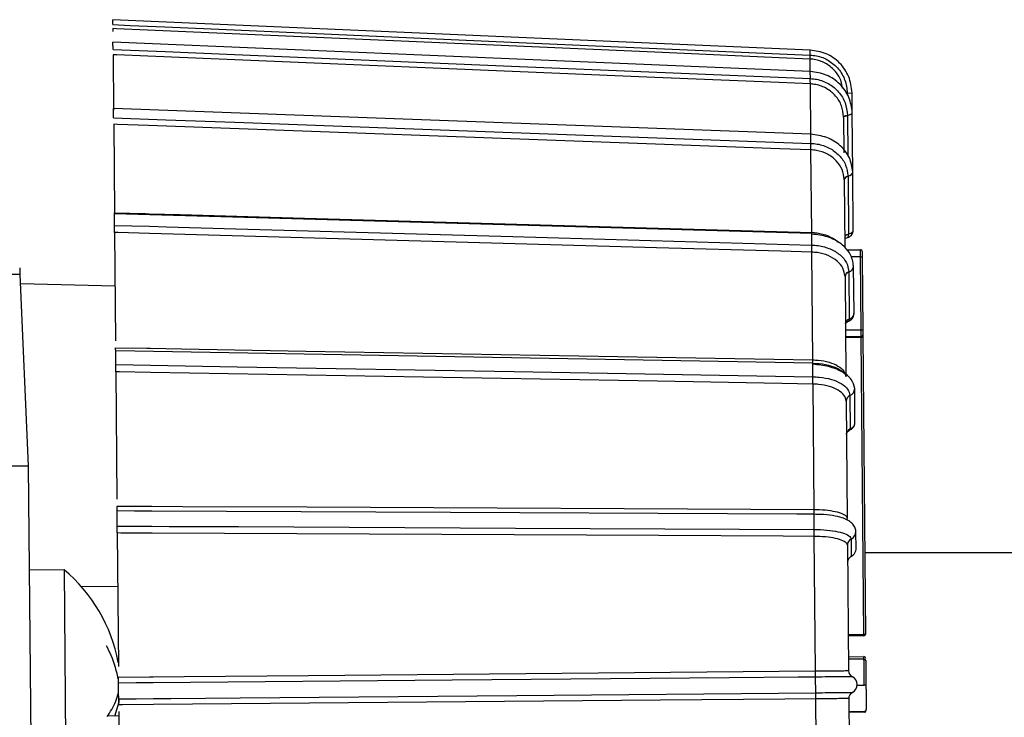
# Model space of a CAD drawing. Extents: x 5 to 297, y -3 to 205.
# Tile 18 of 37: x 67.05 to 69.88, y 163.73 to 165.73. Entities that reach past the tile are written whole.
import ezdxf

# ---------------------------------------------------------------- set-up
doc = ezdxf.new("R2010")
doc.units = 0
doc.layers.get('0').update_dxf_attribs({"linetype": 'CONTINUOUS'})

msp = doc.modelspace()

# ---------------------------------------------------------------- linework, layer by layer
at = {"color": 7, "linetype": 'CONTINUOUS'}
for p, q in [((69.3236, 165.6448), (67.3175, 165.7324)), ((67.3177, 165.707), (67.3178, 165.6986)), ((69.3241, 165.5834), (67.318, 165.6675)), ((67.3183, 165.6317), (67.3197, 165.4718)), ((69.3241, 165.5833), (69.3241, 165.5834)), ((69.3257, 165.3983), (69.3244, 165.5476)), ((69.4305, 165.5214), (69.4305, 165.5204)), ((69.4449, 165.4643), (69.4443, 165.5223)), ((69.3257, 165.4036), (67.3197, 165.4771)), ((69.42, 165.4519), (69.42, 165.4528)), ((69.42, 165.4519), (69.4209, 165.3497)), ((69.431, 165.4577), (69.4311, 165.4567)), ((69.4463, 165.2943), (69.4449, 165.4643)), ((67.3201, 165.4317), (67.3223, 165.1774)), ((69.3257, 165.403), (69.3256, 165.4036)), ((69.3281, 165.1206), (69.326, 165.3582)), ((69.4326, 165.2824), (69.4326, 165.2815)), ((69.4326, 165.2815), (69.434, 165.116)), ((69.4478, 165.1275), (69.4463, 165.2943)), ((69.4216, 165.2724), (69.4216, 165.2732)), ((69.4216, 165.2724), (69.4233, 165.0787)), ((69.3282, 165.1176), (67.3223, 165.1744)), ((67.3228, 165.1207), (67.3255, 164.8093)), ((69.3282, 165.1159), (69.3281, 165.1176)), ((69.3313, 164.7542), (69.3286, 165.0639)), ((69.428, 165.0705), (69.4683, 165.0709)), ((69.4685, 165.0509), (69.4683, 165.0709)), ((69.4734, 165.0659), (69.4735, 165.0509)), ((69.4703, 164.8409), (69.4685, 165.0509)), ((69.4685, 165.0509), (69.4735, 165.0509)), ((69.4735, 165.0509), (69.4753, 164.8409)), ((67.0505, 164.9998), (67.0154, 164.9998)), ((67.0505, 164.9998), (67.0745, 164.4498)), ((69.435, 165.0074), (69.435, 165.0067)), ((69.435, 165.0067), (69.4362, 164.8716)), ((69.4499, 164.8877), (69.4487, 165.0239)), ((67.3242, 164.966), (67.0517, 164.9729)), ((69.424, 164.9939), (69.424, 164.9946)), ((69.424, 164.9939), (69.4265, 164.7053)), ((69.4253, 164.8405), (69.4703, 164.8409)), ((69.4705, 164.8209), (69.4703, 164.8409)), ((69.4703, 164.8409), (69.4753, 164.8409)), ((69.4753, 164.8409), (69.4755, 164.8259)), ((69.4705, 164.8209), (69.4255, 164.8205)), ((69.4705, 164.8184), (69.4255, 164.818)), ((69.478, 163.9652), (69.4705, 164.8184)), ((69.4755, 164.8259), (69.4755, 164.8234)), ((69.4755, 164.8234), (69.483, 163.966)), ((69.3314, 164.7447), (67.3258, 164.7798)), ((69.3314, 164.7415), (69.3314, 164.7447)), ((67.3263, 164.7199), (67.3295, 164.3533)), ((69.3351, 164.3242), (69.3319, 164.6848)), ((69.4526, 164.5752), (69.4518, 164.6715)), ((69.4271, 164.6355), (69.4271, 164.636)), ((69.4271, 164.6355), (69.4301, 164.2994)), ((69.4381, 164.6516), (69.4381, 164.6511)), ((69.4381, 164.6511), (69.4389, 164.5556)), ((66.5745, 164.4498), (67.0745, 164.4498)), ((67.0745, 164.4498), (67.0881, 162.8998)), ((69.3356, 164.2667), (69.3352, 164.3102)), ((69.4301, 164.299), (69.4301, 164.2995)), ((69.4554, 164.2611), (69.4553, 164.2617)), ((69.4558, 164.2113), (69.4554, 164.2611)), ((67.3303, 164.2565), (67.3337, 163.873)), ((69.3391, 163.8598), (69.3357, 164.2468)), ((69.4417, 164.2392), (69.4417, 164.2389)), ((69.4417, 164.2389), (69.4421, 164.1895)), ((69.4307, 164.2215), (69.4307, 164.2218)), ((69.4307, 164.2215), (69.4339, 163.8608)), ((77.5239, 164.1998), (69.4809, 164.1998)), ((67.1772, 164.1508), (67.0772, 164.15)), ((67.1772, 164.1508), (67.1819, 163.6018)), ((67.3317, 164.1022), (67.228, 164.1013)), ((69.433, 163.9648), (69.478, 163.9652)), ((69.478, 163.9609), (69.433, 163.9605)), ((69.478, 163.9609), (69.478, 163.9652)), ((69.4335, 163.9005), (69.4785, 163.9009)), ((69.4336, 163.8942), (69.4786, 163.8946)), ((69.3397, 163.7972), (69.3393, 163.8422)), ((67.3341, 163.8277), (67.334, 163.8343)), ((69.4591, 163.8186), (69.4792, 163.8188)), ((69.3432, 163.3926), (69.3398, 163.7796)), ((69.4346, 163.7802), (69.4346, 163.7802)), ((69.4346, 163.7802), (69.4377, 163.4195)), ((67.3346, 163.7701), (67.3229, 163.7287)), ((67.3345, 163.7767), (67.3346, 163.7701)), ((67.3025, 163.7311), (67.3349, 163.7314)), ((67.3348, 163.7433), (67.3383, 163.3479)), ((69.4349, 163.7436), (69.4799, 163.744)), ((69.4799, 163.7409), (69.4349, 163.7405))]:
    msp.add_line(p, q, dxfattribs=at)
at = {"color": 1, "linetype": 'CONTINUOUS'}
for p, q in [((69.3237, 165.6306), (69.3235, 165.6448)), ((69.3241, 165.5833), (69.3238, 165.6193)), ((69.3243, 165.5631), (69.3241, 165.5833)), ((69.4305, 165.5214), (69.4443, 165.5223)), ((69.4305, 165.5204), (69.4305, 165.5157)), ((69.4311, 165.4567), (69.4321, 165.3411)), ((69.3259, 165.3768), (69.3257, 165.403)), ((69.328, 165.1176), (69.3281, 165.1206)), ((69.3284, 165.0843), (69.3282, 165.1159)), ((69.4685, 165.0509), (69.4411, 165.0506)), ((69.4705, 164.8184), (69.4705, 164.8209)), ((69.4755, 164.8234), (69.4748, 164.8234)), ((69.3317, 164.7057), (69.3314, 164.7415)), ((69.4786, 163.8946), (69.4785, 163.9009))]:
    msp.add_line(p, q, dxfattribs=at)
at = {"color": 7, "linetype": 'CONTINUOUS', "flags": 128}
for points in [[(67.3176, 165.7182), (67.3674, 165.7161), (67.4176, 165.7139), (67.4674, 165.7117), (67.6667, 165.703), (68.4638, 165.6682), (69.3237, 165.6306)], [(69.3238, 165.6193), (69.2344, 165.6232), (68.8767, 165.6389), (67.4177, 165.7026), (67.3283, 165.7065), (67.3177, 165.707)], [(67.3182, 165.6471), (67.368, 165.645), (67.4183, 165.6429), (67.4681, 165.6409), (67.6673, 165.6325), (68.4644, 165.5991), (69.3243, 165.5631)], [(69.3244, 165.5476), (69.235, 165.5514), (68.8773, 165.5664), (67.4184, 165.6275), (67.329, 165.6312), (67.3183, 165.6317)], [(67.3199, 165.4503), (67.3697, 165.4485), (67.42, 165.4466), (67.4698, 165.4448), (67.669, 165.4375), (68.466, 165.4083), (69.3259, 165.3768)], [(69.42, 165.4528), (69.4202, 165.4535), (69.4207, 165.4543), (69.4217, 165.455), (69.423, 165.4556), (69.4246, 165.4562), (69.4265, 165.4568), (69.4287, 165.4573), (69.431, 165.4577)], [(69.42, 165.4519), (69.4202, 165.4526), (69.4207, 165.4534), (69.4217, 165.454), (69.423, 165.4547), (69.4246, 165.4553), (69.4265, 165.4558), (69.4287, 165.4563), (69.4311, 165.4567)], [(69.326, 165.3582), (69.2366, 165.3615), (68.879, 165.3746), (67.4201, 165.4281), (67.3307, 165.4313), (67.3201, 165.4317)], [(67.3223, 165.1774), (67.4117, 165.1749), (67.4223, 165.1746), (67.5118, 165.172), (67.8694, 165.1619), (69.3281, 165.1206)], [(67.3226, 165.1411), (67.3724, 165.1397), (67.4227, 165.1383), (67.4725, 165.1369), (67.6717, 165.1312), (68.4686, 165.1087), (69.3284, 165.0843)], [(69.3286, 165.0639), (69.2392, 165.0664), (68.8816, 165.0766), (67.4228, 165.1179), (67.3334, 165.1204), (67.3228, 165.1207)], [(69.4346, 164.8656), (69.4352, 164.8661), (69.4359, 164.8673), (69.4362, 164.8692), (69.4362, 164.8716)], [(67.3257, 164.7893), (67.4151, 164.7877), (67.4257, 164.7875), (67.5151, 164.786), (67.8728, 164.7797), (69.3313, 164.7542)], [(67.3261, 164.7407), (67.3759, 164.7399), (67.4261, 164.739), (67.4759, 164.7381), (67.6752, 164.7346), (68.472, 164.7207), (69.3317, 164.7057)], [(69.3319, 164.6848), (69.2425, 164.6864), (68.885, 164.6926), (67.4263, 164.7181), (67.3369, 164.7197), (67.3263, 164.7199)], [(67.3297, 164.3339), (67.4191, 164.3335), (67.4297, 164.3334), (67.5191, 164.333), (67.8767, 164.3313), (69.3351, 164.3242)], [(69.3352, 164.3102), (69.2854, 164.3104), (69.0862, 164.3114), (68.2894, 164.3152), (67.4298, 164.3194), (67.38, 164.3196), (67.3298, 164.3199)], [(67.3302, 164.2764), (67.38, 164.2761), (67.4302, 164.2759), (67.48, 164.2756), (67.6792, 164.2747), (68.476, 164.2708), (69.3356, 164.2667)], [(69.3357, 164.2468), (69.2464, 164.2472), (68.8888, 164.2489), (67.4304, 164.256), (67.341, 164.2564), (67.3303, 164.2565)], [(69.4421, 164.1888), (69.4421, 164.1889), (69.4421, 164.1895)], [(67.334, 163.8423), (67.4234, 163.8431), (67.434, 163.8432), (67.5233, 163.8439), (67.8809, 163.8471), (69.3391, 163.8598)], [(69.3393, 163.8422), (69.2895, 163.8418), (69.0903, 163.84), (68.2936, 163.8331), (67.4341, 163.8256), (67.3843, 163.8252), (67.3341, 163.8247)], [(67.3345, 163.7797), (67.3843, 163.7801), (67.4345, 163.7806), (67.4843, 163.781), (67.6835, 163.7827), (68.4802, 163.7897), (69.3397, 163.7972)], [(69.3398, 163.7796), (69.2504, 163.7788), (68.893, 163.7757), (67.4347, 163.763), (67.3453, 163.7622), (67.3347, 163.7621)]]:
    msp.add_lwpolyline(points, dxfattribs=at)
at = {"color": 1, "linetype": 'CONTINUOUS', "flags": 128}
for points in [[(69.431, 165.4577), (69.4367, 165.459), (69.4411, 165.4607), (69.4439, 165.4625), (69.4449, 165.4643), (69.4449, 165.4643)], [(69.4326, 165.2824), (69.4383, 165.2846), (69.4426, 165.2875), (69.4454, 165.2908), (69.4463, 165.2943), (69.4463, 165.2944)], [(69.4384, 164.5529), (69.4386, 164.5531), (69.4389, 164.554), (69.4389, 164.5556)]]:
    msp.add_lwpolyline(points, dxfattribs=at)
at = {"color": 7, "linetype": 'CONTINUOUS'}
for centre, radius, start, end in [((69.4335, 165.27), 0.0124, 94.4672, 165.052), ((69.4334, 165.2692), 0.0123, 93.8521, 164.9439), ((69.4684, 165.0659), 0.005, 0.5, 90.5), ((69.4387, 164.9931), 0.0148, 104.5533, 174.4009), ((69.4385, 164.9925), 0.0146, 104.1236, 174.4144), ((69.4705, 164.8259), 0.005, 270.5, 0.5), ((69.4705, 164.8233), 0.00498, 270.2984, 0.297), ((69.4445, 164.6355), 0.0174, 111.686, 178.3636), ((69.4444, 164.635), 0.0173, 111.4262, 178.401), ((69.4501, 164.2218), 0.0193, 115.7057, 180.0191), ((69.45, 164.2215), 0.0193, 115.5868, 180.0478), ((66.8882, 163.8033), 0.452, 10.334, 50.2607), ((69.4791, 163.9745), 0.00932, 262.9541, 294.3928), ((69.478, 163.9659), 0.005, 270.5, 0.5), ((69.4786, 163.8959), 0.005, 0.5, 90.5), ((69.4786, 163.8896), 0.005, 0.5083, 90.4851), ((69.4539, 163.861), 0.02, 180.5105, 244.0793), ((69.4539, 163.861), 0.02, 180.5, 244.0732), ((69.4342, 163.8205), 0.025, 296.9522, 64.0478), ((69.4546, 163.7804), 0.02, 116.9212, 180.489), ((69.4546, 163.7804), 0.02, 116.9268, 180.5), ((69.4799, 163.749), 0.005, 270.5086, 0.4948), ((69.4799, 163.7459), 0.005, 270.5, 0.5)]:
    msp.add_arc(centre, radius, start, end, dxfattribs=at)
at = {"color": 1, "linetype": 'CONTINUOUS'}
for centre, radius, start, end in [((69.4239, 165.1135), 0.0105, 312.6458, 13.9667), ((69.4305, 165.0251), 0.0183, 284.2743, 356.5472), ((69.4299, 164.6719), 0.0219, 291.9267, 359.6459), ((69.431, 164.2611), 0.0244, 296.0019, 0.1449)]:
    msp.add_arc(centre, radius, start, end, dxfattribs=at)
at = {"color": 7, "linetype": 'CONTINUOUS'}
for centre, major_axis, ratio, start_param, end_param in [((69.443, 165.1079), (0.0199, 0.0026), 0.494586, 1.972458, 3.082018), ((69.4452, 164.8597), (0.0199, 0.0031), 0.699504, 1.929804, 3.039365), ((69.4479, 164.5406), (0.0197, 0.0042), 0.8569, 1.859632, 2.969193), ((69.4512, 164.1725), (0.0189, 0.0069), 0.956655, 1.702735, 2.812296)]:
    msp.add_ellipse(centre, major_axis=major_axis, ratio=ratio, start_param=start_param, end_param=end_param, dxfattribs=at)
for points, knots in [([(67.3176, 165.7182), (67.3176, 165.7207), (67.3175, 165.7255), (67.3175, 165.7302), (67.3175, 165.7325), (67.3175, 165.7321), (67.3175, 165.7321)], [0, 0, 0, 0, 0.301115, 0.60223, 0.903345, 1, 1, 1, 1]), ([(67.3182, 165.6471), (67.3182, 165.6498), (67.3181, 165.6553), (67.3181, 165.6619), (67.318, 165.666), (67.318, 165.6678), (67.318, 165.6674), (67.318, 165.6673)], [0, 0, 0, 0, 0.244077, 0.488154, 0.732231, 0.976308, 1, 1, 1, 1]), ([(69.3238, 165.6193), (69.3237, 165.6195), (69.3236, 165.6199), (69.3236, 165.6223), (69.3236, 165.6259), (69.3236, 165.6291), (69.3237, 165.6306)], [0, 0, 0, 0, 0.25, 0.5, 0.75, 1, 1, 1, 1]), ([(69.3237, 165.6306), (69.3298, 165.6301), (69.3483, 165.6285), (69.3778, 165.6166), (69.4065, 165.5919), (69.4262, 165.5589), (69.4291, 165.5339), (69.4305, 165.5214)], [0, 0, 0, 0, 0.1092173, 0.3319711, 0.554716, 0.7774097, 1, 1, 1, 1]), ([(69.4449, 165.4643), (69.4428, 165.4797), (69.4387, 165.5103), (69.4108, 165.549), (69.3713, 165.5766), (69.3398, 165.5811), (69.3241, 165.5833)], [0, 0, 0, 0, 0.250213, 0.500336, 0.750291, 1, 1, 1, 1]), ([(69.3244, 165.5476), (69.3243, 165.5483), (69.3243, 165.5496), (69.3242, 165.5533), (69.3242, 165.5578), (69.3242, 165.5613), (69.3243, 165.5631)], [0, 0, 0, 0, 0.25, 0.5, 0.75, 1, 1, 1, 1]), ([(69.3243, 165.5631), (69.3303, 165.5626), (69.3489, 165.561), (69.3784, 165.5495), (69.407, 165.5257), (69.4268, 165.4938), (69.4296, 165.4697), (69.431, 165.4577)], [0, 0, 0, 0, 0.109217, 0.331971, 0.554716, 0.77741, 1, 1, 1, 1]), ([(69.42, 165.4528), (69.4187, 165.4637), (69.4161, 165.4854), (69.3983, 165.514), (69.3725, 165.5355), (69.3461, 165.5457), (69.3297, 165.5472), (69.3244, 165.5476)], [0, 0, 0, 0, 0.2235379, 0.4470656, 0.6705511, 0.8939826, 1, 1, 1, 1]), ([(67.3199, 165.4503), (67.3199, 165.4531), (67.3199, 165.4588), (67.3198, 165.4666), (67.3197, 165.4726), (67.3197, 165.4765), (67.3197, 165.4768), (67.3197, 165.477)], [0, 0, 0, 0, 0.205148, 0.410296, 0.615444, 0.820592, 1, 1, 1, 1]), ([(69.4463, 165.2944), (69.4443, 165.3083), (69.4402, 165.3363), (69.4122, 165.3716), (69.3727, 165.3967), (69.3413, 165.4009), (69.3257, 165.403)], [0, 0, 0, 0, 0.2507587, 0.5011952, 0.7510333, 1, 1, 1, 1]), ([(69.326, 165.3582), (69.326, 165.3593), (69.3259, 165.3614), (69.3258, 165.366), (69.3258, 165.3713), (69.3259, 165.3749), (69.3259, 165.3768)], [0, 0, 0, 0, 0.25, 0.5, 0.75, 1, 1, 1, 1]), ([(69.3259, 165.3768), (69.332, 165.3763), (69.3505, 165.3749), (69.38, 165.3647), (69.4086, 165.3433), (69.4283, 165.3148), (69.4312, 165.2932), (69.4326, 165.2824)], [0, 0, 0, 0, 0.1092173, 0.3319711, 0.554716, 0.7774097, 1, 1, 1, 1]), ([(69.4216, 165.2732), (69.4203, 165.2829), (69.4177, 165.3024), (69.3999, 165.3281), (69.3742, 165.3473), (69.3478, 165.3565), (69.3313, 165.3578), (69.326, 165.3582)], [0, 0, 0, 0, 0.223538, 0.447066, 0.670551, 0.893983, 1, 1, 1, 1]), ([(67.3223, 165.1744), (67.3223, 165.1749), (67.3223, 165.1757), (67.3223, 165.177), (67.3223, 165.1774)], [0, 0, 0, 0, 0.693577, 1, 1, 1, 1]), ([(67.3226, 165.1411), (67.3226, 165.1439), (67.3226, 165.1494), (67.3225, 165.1579), (67.3224, 165.1653), (67.3224, 165.1709), (67.3223, 165.1741), (67.3223, 165.174), (67.3223, 165.174)], [0, 0, 0, 0, 0.1769776, 0.3539552, 0.5309328, 0.7079103, 0.8848879, 1, 1, 1, 1]), ([(67.3228, 165.1207), (67.3228, 165.1225), (67.3228, 165.126), (67.3227, 165.1327), (67.3227, 165.1379), (67.3226, 165.1406), (67.3226, 165.1411)], [0, 0, 0, 0, 0.306402, 0.612797, 0.919391, 1, 1, 1, 1]), ([(69.4487, 165.024), (69.4466, 165.0358), (69.4425, 165.0593), (69.4145, 165.089), (69.375, 165.1102), (69.3437, 165.114), (69.3282, 165.1159)], [0, 0, 0, 0, 0.251491, 0.502344, 0.752022, 1, 1, 1, 1]), ([(69.4308, 165.1059), (69.4315, 165.1061), (69.4348, 165.1069), (69.4399, 165.1101), (69.4449, 165.1158), (69.4477, 165.1219), (69.4475, 165.126), (69.4474, 165.1275)], [0, 0, 0, 0, 0.0749916, 0.3439076, 0.593821, 0.8504915, 1, 1, 1, 1]), ([(69.3286, 165.0639), (69.3286, 165.0653), (69.3285, 165.0682), (69.3284, 165.0734), (69.3284, 165.079), (69.3284, 165.0825), (69.3284, 165.0843)], [0, 0, 0, 0, 0.25, 0.5, 0.75, 1, 1, 1, 1]), ([(69.3284, 165.0843), (69.3345, 165.0839), (69.353, 165.0828), (69.3825, 165.0745), (69.4111, 165.0571), (69.4308, 165.0339), (69.4336, 165.0163), (69.435, 165.0074)], [0, 0, 0, 0, 0.109217, 0.331971, 0.554716, 0.77741, 1, 1, 1, 1]), ([(69.4233, 165.1024), (69.4242, 165.103), (69.4261, 165.1041), (69.4293, 165.1052), (69.4309, 165.1058)], [0, 0, 0, 0, 0.516192, 1, 1, 1, 1]), ([(69.424, 164.9946), (69.4227, 165.0025), (69.4201, 165.0184), (69.4024, 165.0394), (69.3767, 165.0551), (69.3504, 165.0625), (69.3339, 165.0636), (69.3286, 165.0639)], [0, 0, 0, 0, 0.223538, 0.447066, 0.670551, 0.893983, 1, 1, 1, 1]), ([(67.0497, 165.019), (67.0497, 165.0189), (67.0499, 165.0137), (67.0504, 165.0038), (67.0505, 165.0011), (67.0505, 164.9998)], [0, 0, 0, 0, 0.009284, 0.5604637, 1, 1, 1, 1]), ([(69.4345, 164.8659), (69.4353, 164.8661), (69.439, 164.8673), (69.4442, 164.8717), (69.4485, 164.8788), (69.4504, 164.8846), (69.4498, 164.8875), (69.4498, 164.8877)], [0, 0, 0, 0, 0.094461, 0.399453, 0.690913, 0.978071, 1, 1, 1, 1]), ([(69.4252, 164.858), (69.4252, 164.8581), (69.4251, 164.8581), (69.4261, 164.8601), (69.4293, 164.8632), (69.4328, 164.8648), (69.4346, 164.8656)], [0, 0, 0, 0, 0.260076, 0.539189, 0.773442, 1, 1, 1, 1]), ([(67.3258, 164.7799), (67.3258, 164.7799), (67.3258, 164.78), (67.3258, 164.7829), (67.3257, 164.7864), (67.3257, 164.7888), (67.3257, 164.7893)], [0, 0, 0, 0, 0.257556, 0.586485, 0.915092, 1, 1, 1, 1]), ([(67.3261, 164.7407), (67.3261, 164.7432), (67.3261, 164.7482), (67.326, 164.7568), (67.3259, 164.7651), (67.3258, 164.7722), (67.3258, 164.7773), (67.3258, 164.7797), (67.3258, 164.7797), (67.3258, 164.7797)], [0, 0, 0, 0, 0.155591, 0.311181, 0.466772, 0.622362, 0.777953, 0.933543, 1, 1, 1, 1]), ([(69.3313, 164.7542), (69.3366, 164.754), (69.3531, 164.7533), (69.3794, 164.7482), (69.4051, 164.7372), (69.4227, 164.7225), (69.4252, 164.7113), (69.4265, 164.7058)], [0, 0, 0, 0, 0.106017, 0.329449, 0.552934, 0.776462, 1, 1, 1, 1]), ([(69.3314, 164.7442), (69.3345, 164.7443), (69.3503, 164.7446), (69.3781, 164.7395), (69.4066, 164.7291), (69.421, 164.7179), (69.4226, 164.7141), (69.423, 164.7133)], [0, 0, 0, 0, 0.07104, 0.363852, 0.653115, 0.927624, 1, 1, 1, 1]), ([(67.3263, 164.7199), (67.3263, 164.7219), (67.3262, 164.7261), (67.3262, 164.733), (67.3261, 164.7379), (67.3261, 164.7402), (67.3261, 164.7407)], [0, 0, 0, 0, 0.306402, 0.612797, 0.919391, 1, 1, 1, 1]), ([(69.4518, 164.6718), (69.4497, 164.6806), (69.4456, 164.6982), (69.4175, 164.7205), (69.378, 164.7366), (69.3469, 164.7399), (69.3314, 164.7415)], [0, 0, 0, 0, 0.252347, 0.503678, 0.753163, 1, 1, 1, 1]), ([(69.3319, 164.6848), (69.3319, 164.6865), (69.3318, 164.6898), (69.3317, 164.6954), (69.3317, 164.7009), (69.3317, 164.7041), (69.3317, 164.7057)], [0, 0, 0, 0, 0.25, 0.5, 0.75, 1, 1, 1, 1]), ([(69.3317, 164.7057), (69.3378, 164.7054), (69.3563, 164.7047), (69.3858, 164.6989), (69.4144, 164.6867), (69.4339, 164.6703), (69.4367, 164.6579), (69.4381, 164.6516)], [0, 0, 0, 0, 0.1092173, 0.3319711, 0.554716, 0.7774097, 1, 1, 1, 1]), ([(69.4271, 164.636), (69.4259, 164.6416), (69.4233, 164.6529), (69.4057, 164.6677), (69.38, 164.6787), (69.3537, 164.6839), (69.3372, 164.6846), (69.3319, 164.6848)], [0, 0, 0, 0, 0.223538, 0.447066, 0.670551, 0.893983, 1, 1, 1, 1]), ([(69.4389, 164.5556), (69.4413, 164.5569), (69.4461, 164.5596), (69.4506, 164.5658), (69.4528, 164.5713), (69.4524, 164.5744), (69.4523, 164.5752)], [0, 0, 0, 0, 0.304278, 0.607014, 0.909814, 1, 1, 1, 1]), ([(69.428, 164.5393), (69.428, 164.5404), (69.4282, 164.5429), (69.4305, 164.5472), (69.4344, 164.5509), (69.4374, 164.5524), (69.4383, 164.5529)], [0, 0, 0, 0, 0.25319, 0.580368, 0.861656, 1, 1, 1, 1]), ([(69.4382, 164.5532), (69.4392, 164.5536), (69.4429, 164.5549), (69.4478, 164.5601), (69.4516, 164.5661), (69.4519, 164.5701), (69.4519, 164.5712)], [0, 0, 0, 0, 0.1274571, 0.5008345, 0.8666595, 1, 1, 1, 1]), ([(67.3298, 164.3199), (67.3298, 164.3205), (67.3298, 164.3218), (67.3297, 164.3263), (67.3297, 164.3307), (67.3297, 164.3334), (67.3297, 164.3339)], [0, 0, 0, 0, 0.307008, 0.614028, 0.920748, 1, 1, 1, 1]), ([(67.3302, 164.2764), (67.3302, 164.2784), (67.3301, 164.2825), (67.33, 164.2907), (67.33, 164.2992), (67.3299, 164.3073), (67.3298, 164.314), (67.3298, 164.3182), (67.3298, 164.3194), (67.3298, 164.3199)], [0, 0, 0, 0, 0.150484, 0.300967, 0.451451, 0.601935, 0.752418, 0.902902, 1, 1, 1, 1]), ([(69.3352, 164.3102), (69.3352, 164.3106), (69.3351, 164.3116), (69.335, 164.3148), (69.335, 164.319), (69.335, 164.3225), (69.3351, 164.3242)], [0, 0, 0, 0, 0.25, 0.5, 0.75, 1, 1, 1, 1]), ([(69.3351, 164.3242), (69.3404, 164.3241), (69.3568, 164.3238), (69.3831, 164.3213), (69.4088, 164.3157), (69.4263, 164.3082), (69.4288, 164.3025), (69.43, 164.2996)], [0, 0, 0, 0, 0.106017, 0.329449, 0.552934, 0.776462, 1, 1, 1, 1]), ([(69.4553, 164.2617), (69.4547, 164.2658), (69.4533, 164.2737), (69.4446, 164.2847), (69.4323, 164.294), (69.4213, 164.2983), (69.4159, 164.3004)], [0, 0, 0, 0, 0.260133, 0.515525, 0.763, 1, 1, 1, 1]), ([(69.4318, 164.2936), (69.4312, 164.2941), (69.4302, 164.2949), (69.4306, 164.2987), (69.4308, 164.3002)], [0, 0, 0, 0, 0.6329599, 1, 1, 1, 1]), ([(67.3303, 164.2565), (67.3303, 164.2587), (67.3303, 164.2632), (67.3302, 164.2698), (67.3302, 164.2741), (67.3302, 164.276), (67.3302, 164.2764)], [0, 0, 0, 0, 0.306402, 0.612797, 0.919391, 1, 1, 1, 1]), ([(69.3357, 164.2468), (69.3357, 164.2486), (69.3356, 164.2522), (69.3355, 164.2577), (69.3355, 164.2627), (69.3355, 164.2654), (69.3356, 164.2667)], [0, 0, 0, 0, 0.25, 0.5, 0.75, 1, 1, 1, 1]), ([(69.3356, 164.2667), (69.3417, 164.2666), (69.3602, 164.2663), (69.3896, 164.2634), (69.4181, 164.2572), (69.4376, 164.2488), (69.4403, 164.2424), (69.4417, 164.2392)], [0, 0, 0, 0, 0.109217, 0.331971, 0.554716, 0.77741, 1, 1, 1, 1]), ([(69.4307, 164.2218), (69.4295, 164.2247), (69.427, 164.2305), (69.4094, 164.2382), (69.3838, 164.2438), (69.3575, 164.2464), (69.341, 164.2467), (69.3357, 164.2468)], [0, 0, 0, 0, 0.223538, 0.447066, 0.670551, 0.893983, 1, 1, 1, 1]), ([(69.4421, 164.1895), (69.4445, 164.191), (69.4493, 164.1939), (69.4538, 164.2009), (69.456, 164.207), (69.4556, 164.2104), (69.4555, 164.2112)], [0, 0, 0, 0, 0.304278, 0.607014, 0.909814, 1, 1, 1, 1]), ([(69.4419, 164.1892), (69.4429, 164.1896), (69.4455, 164.1905), (69.4472, 164.1926), (69.4483, 164.1939)], [0, 0, 0, 0, 0.397016, 1, 1, 1, 1]), ([(67.334, 163.8343), (67.3284, 163.858), (67.3203, 163.8914), (67.3042, 163.9227), (67.2995, 163.9318)], [0, 0, 0, 0, 0.7075416, 1, 1, 1, 1]), ([(69.4792, 163.8188), (69.4792, 163.823), (69.4791, 163.8339), (69.479, 163.851), (69.4788, 163.8681), (69.4787, 163.8833), (69.4786, 163.8917), (69.4786, 163.8943), (69.4786, 163.8945), (69.4786, 163.8946)], [0, 0, 0, 0, 0.074689, 0.194349, 0.314095, 0.454816, 0.687193, 0.875371, 1, 1, 1, 1]), ([(69.4836, 163.8897), (69.4836, 163.8893), (69.4836, 163.8887), (69.4837, 163.8787), (69.4838, 163.8645), (69.484, 163.8487), (69.4841, 163.8329), (69.4842, 163.8228), (69.4842, 163.8189)], [0, 0, 0, 0, 0.3230405, 0.55757, 0.6960164, 0.8112918, 0.9267641, 1, 1, 1, 1]), ([(67.3341, 163.8247), (67.3341, 163.8259), (67.3341, 163.8282), (67.334, 163.834), (67.334, 163.8389), (67.334, 163.8417), (67.334, 163.8423)], [0, 0, 0, 0, 0.307008, 0.614028, 0.920748, 1, 1, 1, 1]), ([(69.3391, 163.8598), (69.3444, 163.8598), (69.3609, 163.86), (69.3871, 163.8602), (69.4127, 163.8605), (69.4302, 163.8607), (69.4327, 163.8608), (69.4339, 163.8608)], [0, 0, 0, 0, 0.106017, 0.329449, 0.552934, 0.776462, 1, 1, 1, 1]), ([(69.3393, 163.8422), (69.3392, 163.8431), (69.3391, 163.845), (69.3391, 163.8493), (69.339, 163.8543), (69.3391, 163.858), (69.3391, 163.8598)], [0, 0, 0, 0, 0.25, 0.5, 0.75, 1, 1, 1, 1]), ([(69.4451, 163.843), (69.4438, 163.843), (69.4412, 163.843), (69.4217, 163.8429), (69.3933, 163.8427), (69.3639, 163.8424), (69.3454, 163.8423), (69.3393, 163.8422)], [0, 0, 0, 0, 0.22259, 0.445284, 0.668029, 0.890783, 1, 1, 1, 1]), ([(69.4339, 163.8608), (69.4339, 163.8608), (69.4339, 163.8608), (69.4339, 163.8608), (69.4339, 163.8608)], [0, 0, 0, 0, 0.04216, 1, 1, 1, 1]), ([(67.3345, 163.7797), (67.3345, 163.7812), (67.3345, 163.7841), (67.3344, 163.7912), (67.3343, 163.7994), (67.3343, 163.808), (67.3342, 163.8158), (67.3341, 163.8215), (67.3341, 163.8238), (67.3341, 163.8247)], [0, 0, 0, 0, 0.150484, 0.300967, 0.451451, 0.601935, 0.752418, 0.902902, 1, 1, 1, 1]), ([(69.4842, 163.8189), (69.4842, 163.8189), (69.4842, 163.8189), (69.4841, 163.8189), (69.4836, 163.8189), (69.4824, 163.8188), (69.4809, 163.8188), (69.4798, 163.8188), (69.4792, 163.8188)], [0, 0, 0, 0, 0.090975, 0.14153, 0.356187, 0.570804, 0.785402, 1, 1, 1, 1]), ([(69.4842, 163.8189), (69.4843, 163.8147), (69.4844, 163.8045), (69.4845, 163.7877), (69.4847, 163.7723), (69.4848, 163.7582), (69.4848, 163.7499), (69.4849, 163.7493), (69.4849, 163.749)], [0, 0, 0, 0, 0.076699, 0.188989, 0.320864, 0.451263, 0.726873, 1, 1, 1, 1]), ([(67.3013, 163.7293), (67.3059, 163.7357), (67.3215, 163.7575), (67.329, 163.7808), (67.3344, 163.7972)], [0, 0, 0, 0, 0.292458, 1, 1, 1, 1]), ([(67.3347, 163.7621), (67.3346, 163.7644), (67.3346, 163.7688), (67.3346, 163.7747), (67.3345, 163.7781), (67.3345, 163.7794), (67.3345, 163.7797)], [0, 0, 0, 0, 0.306402, 0.612797, 0.919391, 1, 1, 1, 1]), ([(69.3398, 163.7796), (69.3398, 163.7815), (69.3397, 163.7851), (69.3396, 163.7901), (69.3396, 163.7944), (69.3396, 163.7963), (69.3397, 163.7972)], [0, 0, 0, 0, 0.25, 0.5, 0.75, 1, 1, 1, 1]), ([(69.3397, 163.7972), (69.3458, 163.7972), (69.3643, 163.7974), (69.3937, 163.7977), (69.4221, 163.7979), (69.4415, 163.7982), (69.4442, 163.7982), (69.4455, 163.7982)], [0, 0, 0, 0, 0.109217, 0.331971, 0.554716, 0.77741, 1, 1, 1, 1]), ([(69.4346, 163.7802), (69.4334, 163.7802), (69.431, 163.7803), (69.4134, 163.7802), (69.3878, 163.78), (69.3616, 163.7798), (69.3451, 163.7797), (69.3398, 163.7796)], [0, 0, 0, 0, 0.2235379, 0.4470656, 0.6705511, 0.8939826, 1, 1, 1, 1])]:
    msp.add_open_spline(points, degree=3, knots=knots, dxfattribs=at)
msp.add_open_spline([(69.4443, 165.5223), (69.4423, 165.5381), (69.4382, 165.5697), (69.4103, 165.6095), (69.3708, 165.638), (69.3393, 165.6425), (69.3235, 165.6448)], degree=3, dxfattribs=at)
at = {"color": 1, "linetype": 'CONTINUOUS'}
for points, knots in [([(69.4166, 165.5359), (69.4158, 165.5421), (69.4134, 165.5595), (69.3975, 165.5845), (69.3719, 165.6067), (69.3455, 165.6173), (69.3291, 165.6189), (69.3238, 165.6193)], [0, 0, 0, 0, 0.1374508, 0.3857613, 0.6340248, 0.8822283, 1, 1, 1, 1]), ([(69.3281, 165.1206), (69.3334, 165.1203), (69.3499, 165.1192), (69.3756, 165.1115), (69.3959, 165.1014), (69.4021, 165.0936), (69.4028, 165.0927)], [0, 0, 0, 0, 0.182192, 0.566161, 0.950223, 1, 1, 1, 1]), ([(69.434, 165.116), (69.4364, 165.1168), (69.4412, 165.1184), (69.4458, 165.1221), (69.448, 165.1252), (69.4476, 165.127), (69.4475, 165.1274)], [0, 0, 0, 0, 0.3042779, 0.6070143, 0.909814, 1, 1, 1, 1]), ([(69.4362, 164.8716), (69.4386, 164.8727), (69.4433, 164.8749), (69.4479, 164.88), (69.4501, 164.8845), (69.4497, 164.8871), (69.4496, 164.8877)], [0, 0, 0, 0, 0.3042779, 0.6070143, 0.909814, 1, 1, 1, 1]), ([(69.3314, 164.7448), (69.3313, 164.7448), (69.3313, 164.7448), (69.3312, 164.7467), (69.3312, 164.7498), (69.3313, 164.7527), (69.3313, 164.7542)], [0, 0, 0, 0, 0.195831, 0.463888, 0.731944, 1, 1, 1, 1]), ([(69.4162, 164.3003), (69.4073, 164.3025), (69.3896, 164.307), (69.3597, 164.3097), (69.3413, 164.3101), (69.3352, 164.3102)], [0, 0, 0, 0, 0.40128, 0.803023, 1, 1, 1, 1])]:
    msp.add_open_spline(points, degree=3, knots=knots, dxfattribs=at)

doc.saveas('drawing.dxf')
